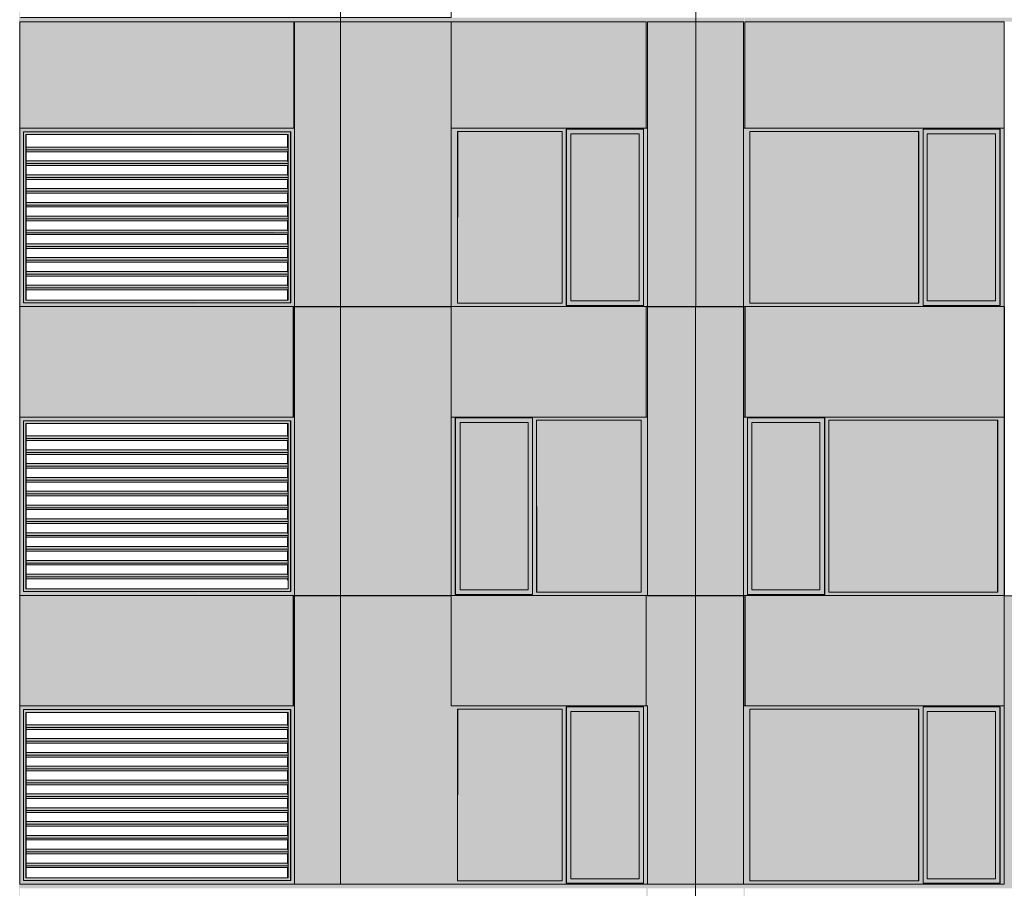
# Model space of a CAD drawing. Header units: millimetres. Extents: x 1036 to 193412, y -5275 to 5839817.
# Tile 38 of 104: x 81949 to 92629, y 32318 to 41746. Entities that reach past the tile are written whole.
import ezdxf

# ---------------------------------------------------------------- set-up
doc = ezdxf.new("R2010")
doc.units = ezdxf.units.MM
doc.layers.add('большой_dwg', color=7, linetype='Continuous', lineweight=9, true_color=0x767676)
doc.layers.add('Фасады_Рабочий Лист _2__3_АР-Стены_внешние__АР_Ном__пера__214', color=7, linetype='Continuous', lineweight=9, true_color=0xcccccc)
for name, color, linetype, lineweight in [('Фасады_Рабочий Лист _2__3_0', 7, 'Continuous', 9), ('Фасады_Рабочий Лист _2__3_0_Ном__пера__120', 7, 'Continuous', 9), ('Фасады_Рабочий Лист _2__3_АР-Стены_внешние__АР_Ном__пера__1', 7, 'Continuous', 9)]:
    doc.layers.add(name, color=color, linetype=linetype, lineweight=lineweight)

# ---------------------------------------------------------------- blocks, each defined once
blk = doc.blocks.new('большой_dwg-21587658-Схема расположения расчетных фрагментов фасада корпуса 1')
at = {"layer": 'Фасады_Рабочий Лист _2__3_0', "true_color": 0xf9f9f9}
for points in [[(81940, 6691), (81949, 6691), (81949, 61358), (81940, 61358), (81940, 7816)], [(88746, 41723), (88746, 41768), (81949, 41768), (81949, 41723), (86608, 41723)], [(88759, 40568), (88759, 41723), (89279, 41723), (89279, 41768), (88746, 41768), (88746, 40568)], [(89802, 40568), (89813, 40568), (89810, 41768), (89279, 41768), (89279, 41723), (89802, 41723)], [(92629, 41723), (92629, 41768), (89813, 41768), (89813, 41723)], [(93129, 41723), (93129, 41768), (92629, 41768), (92629, 41723), (92961, 41723)], [(84923, 40568), (84929, 41723), (84923, 41723)], [(87833, 38668), (87833, 40533), (86702, 40533), (86702, 38668)], [(88667, 38693), (88667, 40508), (87929, 40508), (87929, 38693)], [(91700, 38668), (91700, 40533), (89869, 40533), (89869, 38668)], [(92532, 38693), (92532, 40508), (91794, 40508), (91794, 38693)], [(85429, 38628), (85429, 38633), (85019, 38632)], [(88689, 35533), (88689, 37398), (87559, 37398), (87559, 35533)], [(92556, 35533), (92556, 37398), (90726, 37398), (90726, 35533)], [(87464, 35558), (87464, 37373), (86726, 37373), (86726, 35558)], [(90629, 35558), (90629, 37373), (89891, 37373), (89891, 35558)], [(89813, 34298), (89813, 35498), (89801, 35493), (89801, 34298)], [(87833, 32398), (87833, 34263), (86702, 34263), (86702, 32398)], [(88667, 32423), (88667, 34238), (87929, 34238), (87929, 32423)], [(91700, 32398), (91700, 34263), (89869, 34263), (89869, 32398)], [(92532, 32423), (92532, 34238), (91794, 34238), (91794, 32423)], [(84923, 32318), (84923, 32363), (81949, 32363), (81949, 32318), (83431, 32318)], [(84923, 32318), (85429, 32318), (85429, 32363), (84923, 32363)], [(86629, 32318), (86631, 32318), (86631, 32363), (85430, 32363), (85430, 32318), (86608, 32318)], [(88760, 31163), (88760, 32318), (89279, 32318), (89276, 32363), (86631, 32363), (86631, 32318), (88746, 32318), (88746, 31171), (86637, 31171), (86637, 31163), (88746, 31163)], [(89829, 31163), (89813, 31171), (89813, 32363), (89279, 32363), (89279, 32318), (89801, 32318), (89801, 31163), (89813, 31163)], [(89813, 32318), (93129, 32318), (93129, 32363), (89813, 32363)]]:
    blk.add_hatch(color=7, dxfattribs=at).paths.add_polyline_path(points)
at = {"layer": 'Фасады_Рабочий Лист _2__3_0', "true_color": 0xededed}
for points in [[(82699, 40528), (82699, 40568), (81949, 40568), (81989, 40528)], [(81949, 38633), (81989, 38675), (81989, 40528), (81949, 40568), (81949, 38673)], [(81989, 38675), (82017, 38703), (82017, 40498), (81989, 40527), (81989, 38703)], [(82017, 40498), (82698, 40498), (82698, 40528), (81990, 40527)], [(82698, 40498), (83888, 40498), (83888, 40528), (82698, 40528)], [(83889, 40528), (83889, 40568), (82699, 40568), (82699, 40528), (83431, 40528)], [(84859, 40498), (84888, 40528), (83888, 40528), (83889, 40498)], [(83889, 40528), (84890, 40528), (84929, 40568), (83889, 40568)], [(84888, 38673), (84888, 40528), (84859, 40498), (84861, 38703)], [(84929, 38633), (84929, 40568), (84890, 40528), (84890, 38673)], [(92585, 40533), (92629, 40533), (92629, 40568), (89802, 40568), (89802, 40533), (91748, 40533), (91748, 40558), (92585, 40558)], [(89869, 38668), (89869, 40533), (89802, 40533), (89802, 38668)], [(91703, 38668), (91748, 38668), (91748, 40533), (91703, 40533), (91703, 38693)], [(92581, 40508), (92581, 40558), (91748, 40558), (91748, 40508), (92532, 40508)], [(91794, 38693), (91794, 40508), (91748, 40508), (91748, 38693)], [(92581, 38693), (92581, 40508), (92532, 40508), (92532, 38693)], [(92629, 38668), (92629, 40533), (92585, 40533), (92585, 38668)], [(82020, 40334), (84861, 40334), (84857, 40363), (82020, 40363)], [(82020, 40313), (84859, 40317), (84859, 40334), (82020, 40334)], [(82020, 40184), (84861, 40184), (84857, 40213), (82020, 40213)], [(82020, 40163), (84859, 40167), (84859, 40184), (82020, 40184)], [(82020, 40034), (84861, 40034), (84857, 40063), (82020, 40063)], [(82020, 40013), (84859, 40017), (84859, 40034), (82020, 40034)], [(82020, 39884), (84861, 39884), (84857, 39913), (82020, 39913)], [(82020, 39863), (84859, 39867), (84859, 39884), (82020, 39884)], [(82020, 39734), (84861, 39734), (84857, 39763), (82020, 39763)], [(82020, 39713), (84859, 39717), (84859, 39734), (82020, 39734)], [(82020, 39584), (84861, 39584), (84857, 39613), (82020, 39613)], [(82020, 39563), (84859, 39567), (84859, 39584), (82020, 39584)], [(82020, 39434), (84860, 39440), (84857, 39463), (82020, 39463)], [(82020, 39413), (84859, 39417), (84859, 39434), (82020, 39434)], [(82020, 39284), (84860, 39288), (84857, 39313), (82020, 39313)], [(82020, 39263), (84859, 39267), (84859, 39284), (82020, 39284)], [(82020, 39134), (84861, 39136), (84857, 39163), (82020, 39163)], [(82020, 39113), (84859, 39117), (84859, 39134), (82020, 39134)], [(82020, 38984), (84861, 38985), (84857, 39013), (82020, 39013)], [(82020, 38963), (84859, 38967), (84859, 38984), (82020, 38984)], [(82020, 38834), (84861, 38834), (84857, 38863), (82020, 38863)], [(82020, 38813), (84859, 38817), (84859, 38834), (82020, 38834)], [(82699, 38633), (82699, 38673), (81989, 38673), (81949, 38633)], [(82698, 38673), (82698, 38703), (82017, 38703), (81989, 38675)], [(82699, 38673), (83888, 38673), (83888, 38703), (82698, 38703), (82698, 38673)], [(83889, 38633), (83888, 38673), (82699, 38673), (82699, 38633), (83888, 38633)], [(84858, 38673), (84888, 38673), (84854, 38703), (83888, 38703), (83889, 38673), (84854, 38673)], [(84888, 38633), (84929, 38633), (84888, 38673), (83889, 38673), (83889, 38633), (84861, 38633)], [(92629, 38633), (92629, 38668), (92585, 38668), (92581, 38643), (91748, 38643), (91748, 38668), (89802, 38668), (89802, 38633), (92629, 38633)], [(91748, 38643), (92581, 38643), (92581, 38693), (91748, 38693)], [(82699, 37393), (82699, 37433), (81949, 37433), (81989, 37393)], [(81949, 35498), (81989, 35540), (81989, 37393), (81949, 37433), (81949, 35538)], [(81989, 35540), (82017, 35568), (82017, 37363), (81989, 37392), (81989, 35568)], [(82017, 37363), (82698, 37363), (82698, 37393), (81990, 37392)], [(82698, 37363), (83888, 37363), (83888, 37393), (82698, 37393)], [(83889, 37393), (83889, 37433), (82699, 37433), (82699, 37393), (83431, 37393)], [(84859, 37363), (84888, 37393), (83888, 37393), (83889, 37363)], [(83889, 37393), (84890, 37393), (84929, 37433), (83889, 37433)], [(84888, 35538), (84888, 37393), (84859, 37363), (84861, 35568)], [(84929, 35498), (84929, 37433), (84890, 37393), (84890, 35538)], [(89801, 37398), (89844, 37398), (89844, 37423), (90681, 37423), (90681, 37398), (92629, 37398), (92629, 37433), (89801, 37433)], [(89801, 35533), (89844, 35533), (89844, 37398), (89801, 37398), (89801, 35558)], [(90629, 37373), (90678, 37373), (90678, 37423), (89844, 37423), (89844, 37373), (89891, 37373)], [(90681, 35533), (90726, 35533), (90726, 37398), (90681, 37398), (90681, 36699)], [(92629, 35533), (92629, 37398), (92560, 37398), (92560, 35533)], [(89844, 35558), (89890, 35558), (89890, 37373), (89844, 37373), (89844, 36350)], [(90629, 35558), (90678, 35558), (90678, 37373), (90629, 37373), (90629, 36699)], [(82698, 35538), (82698, 35568), (82017, 35568), (81989, 35540)], [(82699, 35538), (83888, 35538), (83888, 35568), (82698, 35568), (82698, 35538)], [(84854, 35538), (84888, 35538), (84854, 35568), (83888, 35568), (83889, 35538)], [(82699, 35498), (82699, 35538), (81989, 35538), (81949, 35498)], [(83889, 35498), (83888, 35538), (82699, 35538), (82699, 35498), (83888, 35498)], [(84888, 35498), (84929, 35498), (84888, 35538), (83889, 35538), (83889, 35498), (84861, 35498)], [(89844, 35498), (92629, 35498), (92629, 35533), (90681, 35533), (90678, 35508), (89844, 35508), (89844, 35533), (89801, 35533), (89801, 35498), (89820, 35498)], [(89844, 35508), (90678, 35508), (90678, 35558), (89844, 35558)], [(82699, 34258), (82699, 34298), (81949, 34298), (81989, 34258)], [(81949, 32363), (81989, 32405), (81989, 34258), (81949, 34298), (81949, 32403)], [(83889, 34258), (83889, 34298), (82699, 34298), (82699, 34258), (83431, 34258)], [(83889, 34258), (84890, 34258), (84929, 34298), (83889, 34298)], [(84929, 32363), (84929, 34298), (84890, 34258), (84890, 32403), (84923, 32370)], [(91700, 34263), (91748, 34263), (91748, 34288), (92585, 34288), (92585, 34263), (92629, 34263), (92629, 34298), (89801, 34298), (89801, 34263), (89869, 34263)], [(92581, 34238), (92581, 34288), (91748, 34288), (91748, 34238), (92532, 34238)], [(81989, 32405), (82017, 32433), (82017, 34228), (81989, 34257), (81989, 32433)], [(82017, 34228), (82698, 34228), (82698, 34258), (81990, 34257)], [(82698, 34228), (83888, 34228), (83888, 34258), (82698, 34258)], [(84859, 34228), (84888, 34258), (83888, 34258), (83889, 34228)], [(84888, 32403), (84888, 34258), (84859, 34228), (84861, 32433)], [(89869, 32398), (89869, 34263), (89801, 34263), (89801, 32398)], [(91748, 32398), (91748, 34263), (91703, 34263), (91703, 32398)], [(91794, 32423), (91794, 34238), (91748, 34238), (91748, 32423)], [(92581, 32423), (92581, 34238), (92532, 34238), (92532, 32423)], [(92585, 32398), (92629, 32398), (92629, 34263), (92585, 34263), (92585, 33088)], [(81949, 32363), (82699, 32363), (82699, 32403), (81989, 32403)], [(82698, 32403), (82698, 32433), (82017, 32433), (81989, 32405)], [(83888, 32403), (83888, 32433), (82698, 32433), (82699, 32403), (83431, 32403)], [(83431, 32363), (83889, 32363), (83889, 32403), (82699, 32403), (82699, 32363)], [(84859, 32403), (84888, 32403), (84854, 32433), (83888, 32433), (83889, 32403), (84858, 32403)], [(83950, 32363), (84929, 32363), (84888, 32403), (83889, 32403), (83889, 32363)], [(89801, 32363), (92629, 32363), (92629, 32398), (92585, 32398), (92581, 32373), (91748, 32373), (91748, 32398), (89801, 32398)], [(92532, 32373), (92581, 32373), (92581, 32423), (91748, 32423), (91748, 32373), (91794, 32373)]]:
    blk.add_hatch(color=7, dxfattribs=at).paths.add_polyline_path(points)
h = blk.add_hatch(color=7, dxfattribs=at)
h.paths.add_polyline_path([(84861, 38984), (84858, 38963), (84859, 38844), (84861, 38834), (84861, 38963)])
h.paths.add_polyline_path([(84861, 39134), (84858, 39113), (84859, 38994), (84861, 38984), (84861, 39113)])
h.paths.add_polyline_path([(84861, 39284), (84858, 39263), (84859, 39144), (84861, 39134), (84861, 39263)])
h.paths.add_polyline_path([(84861, 39434), (84858, 39406), (84859, 39294), (84861, 39284), (84861, 39413)])
h.paths.add_polyline_path([(84861, 38703), (84858, 39713), (84859, 39594), (84860, 39577), (84858, 39563), (84859, 39444), (84861, 39434), (84861, 39406)])
h.paths.add_polyline_path([(84854, 38703), (84861, 38703), (84858, 38813)])
h.paths.add_polyline_path([(84861, 39884), (84858, 40013), (84859, 39894), (84859, 39890)])
h.paths.add_polyline_path([(84861, 39734), (84858, 39863), (84859, 39744), (84860, 39739)])
h.paths.add_polyline_path([(84861, 40184), (84858, 40309), (84859, 40194), (84859, 40192)])
h.paths.add_polyline_path([(84861, 40034), (84858, 40163), (84859, 40044), (84859, 40041)])
h.paths.add_polyline_path([(84861, 40334), (84859, 40498), (84854, 40498), (84859, 40343)])
at = {"layer": 'Фасады_Рабочий Лист _2__3_0', "true_color": 0xe6e6e4}
for points in [[(86698, 40533), (87877, 40533), (87880, 40558), (88714, 40558), (88714, 40533), (88759, 40533), (88759, 40568), (86633, 40568), (86633, 40533)], [(86698, 38668), (86698, 40533), (86633, 40533), (86633, 38668)], [(87833, 38668), (87877, 38668), (87877, 40533), (87833, 40533), (87833, 40309)], [(87929, 40508), (88714, 40508), (88714, 40558), (87880, 40558), (87880, 40508)], [(87929, 38693), (87929, 40508), (87880, 40508), (87880, 38693)], [(88714, 38693), (88714, 40508), (88668, 40508), (88668, 38693)], [(88714, 38668), (88759, 38668), (88759, 40533), (88714, 40533), (88714, 38693)], [(87068, 38633), (88761, 38633), (88759, 38668), (88714, 38668), (88714, 38643), (87877, 38643), (87877, 38668), (86633, 38668), (86633, 38633)], [(87929, 38643), (88714, 38643), (88714, 38693), (87880, 38693), (87880, 38643)], [(87511, 37398), (88759, 37398), (88759, 37433), (86631, 37433), (86631, 37398), (86673, 37398), (86677, 37423), (87511, 37423)], [(86631, 35533), (86673, 35533), (86673, 37398), (86631, 37398), (86631, 36699)], [(86726, 37373), (87511, 37373), (87511, 37423), (86677, 37423), (86677, 37373)], [(87511, 35533), (87555, 35533), (87555, 37398), (87511, 37398), (87511, 35558)], [(88759, 35533), (88759, 37398), (88689, 37398), (88689, 35533)], [(86726, 35558), (86726, 37373), (86677, 37373), (86677, 35558)], [(87511, 35558), (87511, 37373), (87464, 37373), (87464, 35558)], [(82020, 37199), (84861, 37199), (84857, 37228), (82020, 37228)], [(82020, 37178), (84859, 37182), (84859, 37199), (82020, 37199)], [(82020, 37049), (84861, 37049), (84857, 37078), (82020, 37078)], [(82020, 37028), (84859, 37032), (84859, 37049), (82020, 37049)], [(82020, 36899), (84861, 36899), (84857, 36928), (82020, 36928)], [(82020, 36878), (84859, 36882), (84859, 36899), (82020, 36899)], [(82020, 36749), (84861, 36749), (84857, 36778), (82020, 36778)], [(82020, 36728), (84859, 36732), (84859, 36749), (82020, 36749)], [(82020, 36599), (84861, 36599), (84857, 36628), (82020, 36628)], [(82020, 36578), (84859, 36582), (84859, 36599), (82020, 36599)], [(82020, 36449), (84861, 36449), (84857, 36478), (82020, 36478)], [(82020, 36428), (84859, 36432), (84859, 36449), (82020, 36449)], [(82020, 36299), (84860, 36305), (84857, 36328), (82020, 36328)], [(82020, 36278), (84859, 36282), (84859, 36299), (82020, 36299)], [(82020, 36149), (84860, 36153), (84857, 36178), (82020, 36178)], [(82020, 36128), (84859, 36132), (84859, 36149), (82020, 36149)], [(82020, 35999), (84861, 36001), (84857, 36028), (82020, 36028)], [(82020, 35978), (84859, 35982), (84859, 35999), (82020, 35999)], [(82020, 35849), (84861, 35850), (84857, 35878), (82020, 35878)], [(82020, 35828), (84859, 35832), (84859, 35849), (82020, 35849)], [(82020, 35699), (84861, 35699), (84857, 35728), (82020, 35728)], [(82020, 35678), (84859, 35682), (84859, 35699), (82020, 35699)], [(86631, 35498), (88760, 35498), (88759, 35533), (87511, 35533), (87511, 35508), (86673, 35508), (86673, 35533), (86631, 35533)], [(87464, 35508), (87511, 35508), (87511, 35558), (86677, 35558), (86677, 35508), (86726, 35508)], [(86631, 34263), (87877, 34263), (87880, 34288), (88714, 34288), (88714, 34263), (88759, 34263), (88759, 34298), (86631, 34298)], [(87929, 34238), (88714, 34238), (88714, 34288), (87880, 34288), (87880, 34238)], [(86698, 32398), (86698, 34263), (86631, 34263), (86631, 32398)], [(87833, 32398), (87877, 32398), (87877, 34263), (87833, 34263), (87833, 33088)], [(87929, 32423), (87929, 34238), (87880, 34238), (87880, 32423)], [(88714, 32423), (88714, 34238), (88668, 34238), (88668, 32423)], [(88714, 32398), (88759, 32398), (88759, 34263), (88714, 34263), (88714, 32423)], [(82020, 34064), (84861, 34064), (84857, 34093), (82020, 34093)], [(82020, 34043), (84859, 34047), (84859, 34064), (82020, 34064)], [(82020, 33914), (84861, 33914), (84857, 33943), (82020, 33943)], [(82020, 33893), (84859, 33897), (84859, 33914), (82020, 33914)], [(82020, 33764), (84861, 33764), (84857, 33793), (82020, 33793)], [(82020, 33743), (84859, 33747), (84859, 33764), (82020, 33764)], [(82020, 33614), (84861, 33614), (84857, 33643), (82020, 33643)], [(82020, 33593), (84859, 33597), (84859, 33614), (82020, 33614)], [(82020, 33464), (84861, 33464), (84857, 33493), (82020, 33493)], [(82020, 33443), (84859, 33447), (84859, 33464), (82020, 33464)], [(82020, 33314), (84861, 33314), (84857, 33343), (82020, 33343)], [(82020, 33293), (84859, 33297), (84859, 33314), (82020, 33314)], [(82020, 33164), (84860, 33170), (84857, 33193), (82020, 33193)], [(82020, 33143), (84859, 33147), (84859, 33164), (82020, 33164)], [(82020, 33014), (84860, 33018), (84857, 33043), (82020, 33043)], [(82020, 32993), (84859, 32997), (84859, 33014), (82020, 33014)], [(82020, 32864), (84861, 32866), (84857, 32893), (82020, 32893)], [(82020, 32843), (84859, 32847), (84859, 32864), (82020, 32864)], [(82020, 32714), (84861, 32715), (84857, 32743), (82020, 32743)], [(82020, 32693), (84859, 32697), (84859, 32714), (82020, 32714)], [(82020, 32564), (84861, 32564), (84857, 32593), (82020, 32593)], [(82020, 32543), (84859, 32547), (84859, 32564), (82020, 32564)], [(87880, 32363), (88759, 32363), (88759, 32398), (88714, 32398), (88714, 32373), (87877, 32373), (87877, 32398), (86631, 32398), (86631, 32363)], [(87929, 32373), (88714, 32373), (88714, 32423), (87880, 32423), (87880, 32373)]]:
    blk.add_hatch(color=254, dxfattribs=at).paths.add_polyline_path(points)
at = {"layer": 'Фасады_Рабочий Лист _2__3_0', "true_color": 0xf8f8f8}
for points in [[(85429, 37433), (85430, 38628), (85432, 38633), (85429, 38504)], [(88746, 37433), (88760, 37433), (88759, 38629), (88746, 38633), (88746, 38504)], [(85429, 34298), (85430, 35493), (85430, 35498), (85430, 34894)], [(88760, 34298), (88760, 35493), (88746, 35498), (88746, 34298)]]:
    blk.add_hatch(color=7, dxfattribs=at).paths.add_polyline_path(points)
at = {"layer": 'Фасады_Рабочий Лист _2__3_0', "true_color": 0xf9f9f9}
h = blk.add_hatch(color=7, dxfattribs=at)
h.paths.add_polyline_path([(89813, 37433), (89813, 38633), (89801, 38628), (89801, 37433)])
h.paths.add_polyline_path([(89801, 38628), (89802, 38633), (89785, 38628)])
at = {"layer": 'Фасады_Рабочий Лист _2__3_0', "true_color": 0xe6e6e4}
h = blk.add_hatch(color=254, dxfattribs=at)
h.paths.add_polyline_path([(84861, 35849), (84858, 35828), (84859, 35709), (84861, 35699), (84861, 35828)])
h.paths.add_polyline_path([(84861, 35999), (84858, 35978), (84859, 35859), (84861, 35849), (84861, 35978)])
h.paths.add_polyline_path([(84861, 36149), (84858, 36128), (84859, 36009), (84861, 35999), (84861, 36128)])
h.paths.add_polyline_path([(84861, 36299), (84858, 36278), (84859, 36159), (84861, 36149), (84861, 36278)])
h.paths.add_polyline_path([(84861, 35568), (84858, 36578), (84859, 36459), (84860, 36442), (84858, 36428), (84859, 36309), (84861, 36299), (84861, 35678)])
h.paths.add_polyline_path([(84861, 35568), (84861, 35568), (84858, 35678), (84859, 35568)])
h.paths.add_polyline_path([(84861, 36749), (84858, 36878), (84859, 36759), (84859, 36755)])
h.paths.add_polyline_path([(84861, 36599), (84857, 36699), (84859, 36609), (84860, 36604)])
h.paths.add_polyline_path([(84861, 37049), (84858, 37178), (84859, 37059), (84859, 37057)])
h.paths.add_polyline_path([(84861, 36899), (84858, 37028), (84859, 36909), (84859, 36906)])
h.paths.add_polyline_path([(84861, 37199), (84859, 37363), (84854, 37363), (84859, 37208)])
at = {"layer": 'Фасады_Рабочий Лист _2__3_0', "true_color": 0xf3f3f3}
blk.add_hatch(color=7, dxfattribs=at).paths.add_polyline_path([(84916, 34298), (84923, 35453), (84916, 35453), (84916, 34894)])
at = {"layer": 'Фасады_Рабочий Лист _2__3_0', "true_color": 0xe6e6e4}
h = blk.add_hatch(color=254, dxfattribs=at)
h.paths.add_polyline_path([(84861, 32714), (84858, 32693), (84859, 32574), (84861, 32564), (84861, 32693)])
h.paths.add_polyline_path([(84861, 32864), (84858, 32843), (84859, 32724), (84861, 32714), (84861, 32843)])
h.paths.add_polyline_path([(84861, 33014), (84858, 32993), (84859, 32874), (84861, 32864), (84861, 32993)])
h.paths.add_polyline_path([(84861, 33164), (84856, 33088), (84859, 33024), (84861, 33014), (84861, 33143)])
h.paths.add_polyline_path([(84861, 32433), (84858, 33443), (84859, 33324), (84860, 33307), (84858, 33293), (84859, 33174), (84861, 33164), (84861, 33088)])
h.paths.add_polyline_path([(84861, 32433), (84861, 32433), (84858, 32543), (84859, 32433)])
h.paths.add_polyline_path([(84861, 33614), (84858, 33743), (84859, 33624), (84859, 33620)])
h.paths.add_polyline_path([(84861, 33464), (84858, 33593), (84859, 33474), (84860, 33469)])
h.paths.add_polyline_path([(84861, 33914), (84858, 34043), (84859, 33924), (84859, 33922)])
h.paths.add_polyline_path([(84861, 33764), (84858, 33893), (84859, 33774), (84859, 33771)])
h.paths.add_polyline_path([(84861, 34064), (84859, 34228), (84854, 34228), (84859, 34073)])
at = {"layer": 'Фасады_Рабочий Лист _2__3_АР-Стены_внешние__АР_Ном__пера__214', "true_color": 0xf9f9f9}
for points in [[(83431, 40568), (84923, 40568), (84923, 41723), (81949, 41723), (81949, 40568), (82699, 40568)], [(84929, 38633), (85429, 38633), (85429, 41723), (84929, 41723), (84929, 38673)], [(86608, 38633), (86629, 38633), (86629, 41723), (85429, 41723), (85429, 38633)], [(88746, 40568), (88746, 41723), (86629, 41723), (86629, 40568)], [(88759, 38633), (89282, 38633), (89279, 41723), (88759, 41723), (88759, 40309)], [(89465, 38633), (89465, 41723), (89282, 41723), (89282, 38633)], [(89785, 38633), (89802, 38633), (89800, 41723), (89465, 41723), (89465, 38633)], [(92629, 40568), (92629, 41723), (89813, 41723), (89813, 40568)], [(83431, 37433), (84916, 37433), (84916, 38633), (81949, 38633), (81949, 37433), (82699, 37433)], [(85429, 35498), (85429, 38628), (84929, 38628), (84929, 35498)], [(86608, 35498), (86629, 35498), (86629, 38628), (85430, 38628), (85430, 35498)], [(88746, 37433), (88746, 38633), (86629, 38633), (86629, 37433)], [(88760, 35498), (89280, 35498), (89279, 38628), (88760, 38628), (88760, 36699)], [(89464, 35498), (89464, 38628), (89280, 38628), (89280, 35498)], [(89801, 35498), (89801, 38628), (89464, 38628), (89464, 35498), (89785, 35498)], [(92629, 37433), (92629, 38633), (89820, 38633), (89820, 37433)], [(83431, 34298), (84916, 34298), (84916, 35498), (81949, 35498), (81949, 34298), (82699, 34298)], [(84929, 32363), (85429, 32363), (85429, 35493), (84929, 35493), (84929, 32403)], [(86608, 32363), (86631, 32363), (86629, 35493), (85429, 35493), (85429, 32363)], [(88746, 34298), (88746, 35498), (86629, 35498), (86629, 34298)], [(88759, 32363), (89280, 32363), (89279, 35493), (88759, 35493), (88759, 33088)], [(89464, 32363), (89464, 35493), (89280, 35493), (89280, 32363)], [(89801, 32363), (89801, 35493), (89464, 35493), (89464, 32363), (89785, 32363)], [(92629, 34298), (92629, 35498), (89820, 35498), (89820, 34298)], [(93130, 32363), (93130, 35493), (92629, 35493), (92629, 32363), (92961, 32363)]]:
    blk.add_hatch(color=7, dxfattribs=at).paths.add_polyline_path(points)
at = {"layer": 'Фасады_Рабочий Лист _2__3_0_Ном__пера__120', "color": 253, "true_color": 0xaaaaaa}
for p, q in [((81949, 40568), (81949, 38633)), ((81959, 40568), (84916, 40568)), ((84854, 40498), (84854, 40363)), ((84888, 38673), (84888, 40528)), ((85429, 40568), (85432, 40568)), ((86631, 40568), (86631, 38633)), ((91700, 40533), (91700, 38668)), ((84854, 40313), (84854, 40213)), ((84854, 40163), (84854, 40063)), ((84854, 40013), (84854, 39913)), ((84854, 39863), (84854, 39763)), ((84854, 39713), (84854, 39613)), ((84854, 39563), (84854, 39463)), ((84854, 39413), (84854, 39313)), ((84854, 39263), (84854, 39163)), ((84854, 39113), (84854, 39013)), ((84854, 38963), (84854, 38863)), ((84854, 38813), (84854, 38703)), ((85429, 38753), (85429, 35453)), ((85432, 38633), (86629, 38633)), ((88746, 38633), (88746, 37433)), ((89279, 38628), (89279, 38633)), ((84888, 35538), (84888, 37393)), ((85429, 37433), (85430, 37433)), ((86630, 37433), (86630, 35498)), ((88760, 37433), (88759, 37433)), ((92556, 35533), (92556, 37398)), ((84854, 37363), (84854, 37228)), ((84854, 37178), (84854, 37078)), ((84854, 37028), (84854, 36928)), ((84854, 36878), (84854, 36778)), ((84854, 36728), (84854, 36628)), ((84854, 36578), (84854, 36478)), ((84854, 36428), (84854, 36328)), ((84854, 36278), (84854, 36178)), ((84854, 36128), (84854, 36028)), ((84854, 35978), (84854, 35878)), ((84854, 35828), (84854, 35728)), ((84854, 35678), (84854, 35663)), ((85430, 35493), (86629, 35493)), ((89279, 35493), (89279, 35498)), ((85429, 34298), (85430, 34298)), ((88760, 34298), (88759, 34298)), ((84854, 34228), (84854, 34093)), ((84861, 34183), (84861, 32528)), ((84888, 32403), (84888, 34258)), ((91700, 34263), (91700, 32398)), ((84854, 34043), (84854, 33943)), ((84854, 33893), (84854, 33793)), ((84854, 33743), (84854, 33643)), ((84854, 33593), (84854, 33493)), ((84854, 33443), (84854, 33343)), ((84854, 33293), (84854, 33193)), ((84854, 33143), (84854, 33043)), ((84854, 32993), (84854, 32893)), ((84854, 32843), (84854, 32743)), ((84854, 32693), (84854, 32593)), ((84854, 32543), (84854, 32433)), ((84923, 32363), (84923, 32363)), ((85430, 32363), (86629, 32363)), ((89820, 32363), (92629, 32363))]:
    blk.add_line(p, q, dxfattribs=at)
at = {"layer": 'Фасады_Рабочий Лист _2__3_0_Ном__пера__120', "color": 253, "true_color": 0xaaaaaa, "flags": 128}
for points in [[(84923, 38633), (84923, 38633), (85429, 38633), (85429, 41768), (86629, 41768), (86629, 44893), (85429, 44893), (85429, 41768), (84923, 41768), (84929, 41768), (84916, 41768), (83889, 41768), (82699, 41768), (81959, 41768)], [(89282, 38633), (89282, 41768), (89282, 44893), (88759, 44893), (88759, 43703)], [(84923, 40568), (84923, 41723), (81949, 41723), (81949, 40568), (82699, 40568)], [(88759, 38668), (88759, 40533), (88759, 40568), (88746, 40568), (88739, 40568), (86629, 40568), (86629, 41723), (85429, 41723), (84929, 41723), (84929, 40568), (84929, 38633)], [(86629, 41723), (88746, 41723), (88746, 40568)], [(89802, 38633), (89802, 41723), (88759, 41723), (88759, 38633), (88746, 38633), (86633, 38633)], [(92629, 41723), (89813, 41723), (89813, 40568), (92629, 40568), (92629, 41723)], [(82699, 38673), (83889, 38673), (84890, 38673), (84890, 40528), (83889, 40528), (82699, 40528), (81989, 40528), (81989, 38673), (82699, 38673)], [(82020, 38703), (82017, 38703), (82017, 40498), (82020, 40498)], [(84861, 40498), (84861, 38703), (82020, 38703), (82020, 40498), (84861, 40498), (84861, 38703)], [(82699, 40568), (83889, 40568), (84929, 40568)], [(86698, 38668), (87833, 38668), (87833, 40533), (86698, 40533), (86698, 38668), (86702, 40533)], [(88714, 38643), (88714, 38668), (88714, 40533), (88714, 40558), (87877, 40558), (87877, 40533), (87877, 38668), (87877, 38643), (88714, 38643)], [(87880, 38643), (87880, 38693), (87880, 40508), (87880, 40558)], [(88668, 38693), (88667, 38693), (87929, 38693), (87929, 40508), (88667, 40508), (88667, 38693), (88667, 40508)], [(92629, 40568), (92629, 40533), (92629, 38668), (92629, 38633), (89820, 38633), (89802, 38633), (89465, 38633), (89282, 38633), (88761, 38633)], [(89802, 40568), (89813, 40568), (89820, 40568)], [(91703, 38668), (91703, 40533), (89869, 40533), (89869, 38668), (91703, 38668)], [(92585, 38643), (92585, 38668), (92585, 40533), (92585, 40558), (91748, 40558), (91748, 40533), (91748, 38668), (91748, 38643), (92585, 38643)], [(92532, 38693), (91794, 38693), (91794, 40508), (92532, 40508), (92532, 38693)], [(91794, 40508), (91794, 40508), (91794, 38693), (91794, 38693)], [(92581, 40558), (92581, 40508), (92581, 38693), (92581, 38643)], [(82020, 40334), (84861, 40334), (84857, 40363), (82020, 40363)], [(82020, 40313), (84858, 40313), (84861, 40334)], [(82020, 40184), (84861, 40184), (84857, 40213), (82020, 40213)], [(82020, 40163), (84858, 40163), (84861, 40184)], [(82020, 40034), (84861, 40034), (84857, 40063), (82020, 40063)], [(82020, 40013), (84858, 40013), (84861, 40034)], [(82020, 39884), (84861, 39884), (84857, 39913), (82020, 39913)], [(82020, 39863), (84858, 39863), (84861, 39884)], [(82020, 39734), (84861, 39734), (84857, 39763), (82020, 39763)], [(82020, 39713), (84858, 39713), (84861, 39734)], [(82020, 39584), (84861, 39584), (84857, 39613), (82020, 39613)], [(82020, 39563), (84858, 39563), (84861, 39584)], [(82020, 39413), (84858, 39413), (84861, 39434), (84857, 39463), (82020, 39463)], [(82020, 39284), (84861, 39284), (84857, 39313), (82020, 39313)], [(82020, 39263), (84858, 39263), (84861, 39284)], [(82020, 39134), (84861, 39134), (84857, 39163), (82020, 39163)], [(82020, 39113), (84858, 39113), (84861, 39134)], [(82020, 38984), (84861, 38984), (84857, 39013), (82020, 39013)], [(82020, 38963), (84858, 38963), (84861, 38984)], [(82020, 38834), (84861, 38834), (84857, 38863), (82020, 38863)], [(82020, 38813), (84858, 38813), (84861, 38834)], [(81959, 37433), (84916, 37433), (84916, 38633), (81959, 38633), (81949, 38633)], [(81949, 38633), (81949, 37433), (82699, 37433), (83889, 37433), (84929, 37433)], [(84929, 38633), (84916, 38633), (83889, 38633), (82699, 38633), (81959, 38633)], [(84923, 37433), (84923, 38633), (84929, 38633)], [(84923, 35498), (84923, 35498), (85429, 35498), (85429, 38628), (84929, 38628), (84929, 37433), (84929, 35498)], [(84923, 37433), (84923, 38628), (84929, 38628)], [(86629, 38628), (85430, 38628), (85430, 35498), (86629, 35498)], [(88739, 38633), (88746, 38633), (86629, 38633), (86629, 37433), (88739, 37433), (88746, 37433), (88759, 37433), (88759, 37398), (88759, 35533)], [(89280, 38628), (88760, 38628), (88760, 35498)], [(89801, 35498), (89801, 38628), (89464, 38628), (89280, 38628), (89280, 35498)], [(89801, 37433), (89813, 37433), (89820, 37433), (89820, 38633), (92629, 38633), (92629, 37433), (89813, 37433), (89813, 38633), (89820, 38633)], [(92630, 35498), (92630, 38628), (92629, 38628)], [(81959, 34298), (83889, 34298), (84916, 34298), (83889, 34298), (82699, 34298), (81949, 34298), (81949, 35493), (81949, 35498), (81949, 37433)], [(82699, 35538), (83889, 35538), (84890, 35538), (84890, 37393), (83889, 37393), (82699, 37393), (81989, 37393), (81989, 35538), (82699, 35538)], [(86631, 35498), (88739, 35498), (88759, 35498), (88760, 35498), (89280, 35498), (89464, 35498), (89801, 35498), (89813, 35498), (92629, 35498), (92629, 35533), (92629, 37398), (92629, 37433)], [(86673, 35508), (86673, 35533), (86673, 37398), (86673, 37423), (87511, 37423), (87511, 37398), (87511, 35533), (87511, 35508), (86673, 35508)], [(86677, 37423), (86677, 37373), (86677, 35558), (86677, 35508)], [(87555, 37398), (88689, 37398), (88689, 35533), (87555, 35533), (87555, 37398), (87559, 35533)], [(89844, 35508), (89844, 35533), (89844, 37398), (89844, 37423), (90681, 37423), (90681, 37398), (90681, 35533), (90681, 35508), (89844, 35508)], [(90678, 35508), (90678, 35558), (90678, 37373), (90678, 37423)], [(92560, 35533), (90726, 35533), (90726, 37398), (92560, 37398), (92560, 35533)], [(82020, 35568), (82017, 35568), (82017, 37363), (82020, 37363)], [(84861, 37363), (84861, 35568), (82020, 35568), (82020, 37363), (84861, 37363), (84861, 35663)], [(86726, 35558), (87464, 35558), (87464, 37373), (86726, 37373), (86726, 35558)], [(87464, 37373), (87464, 37373), (87464, 35558), (87464, 35558)], [(89890, 35558), (89891, 35558), (90629, 35558), (90629, 37373), (89891, 37373), (89891, 35558), (89891, 37373)], [(82020, 37199), (84861, 37199), (84857, 37228), (82020, 37228)], [(82020, 37178), (84858, 37178), (84861, 37199)], [(82020, 37049), (84861, 37049), (84857, 37078), (82020, 37078)], [(82020, 37028), (84858, 37028), (84861, 37049)], [(82020, 36899), (84861, 36899), (84857, 36928), (82020, 36928)], [(82020, 36878), (84858, 36878), (84861, 36899)], [(82020, 36749), (84861, 36749), (84857, 36778), (82020, 36778)], [(82020, 36728), (84858, 36728), (84861, 36749)], [(82020, 36599), (84861, 36599), (84857, 36628), (82020, 36628)], [(82020, 36578), (84858, 36578), (84861, 36599)], [(82020, 36449), (84861, 36449), (84857, 36478), (82020, 36478)], [(82020, 36428), (84858, 36428), (84861, 36449)], [(82020, 36299), (84861, 36299), (84857, 36328), (82020, 36328)], [(82020, 36278), (84858, 36278), (84861, 36299)], [(82020, 36149), (84861, 36149), (84857, 36178), (82020, 36178)], [(82020, 36128), (84858, 36128), (84861, 36149)], [(82020, 35999), (84861, 35999), (84857, 36028), (82020, 36028)], [(82020, 35978), (84858, 35978), (84861, 35999)], [(82020, 35849), (84861, 35849), (84857, 35878), (82020, 35878)], [(82020, 35828), (84858, 35828), (84861, 35849)], [(82020, 35699), (84861, 35699), (84857, 35728), (82020, 35728)], [(82020, 35678), (84858, 35678), (84861, 35699)], [(81949, 35498), (81959, 35498), (84916, 35498), (84916, 34298), (84929, 34298)], [(84929, 32363), (84929, 34298), (84929, 35493), (85429, 35493), (85429, 32363), (84923, 32363), (84929, 32363), (84916, 32363), (83889, 32363), (82699, 32363), (81959, 32363), (81949, 32363), (81949, 34298)], [(84923, 34298), (84923, 35453), (84923, 35498), (84929, 35498), (84916, 35498), (83889, 35498), (82699, 35498), (81959, 35498)], [(84923, 34298), (84923, 35493), (84929, 35493)], [(88739, 35498), (88746, 35498), (86629, 35498), (86629, 34298), (88739, 34298), (88746, 34298)], [(88746, 35498), (88746, 34298), (88759, 34298), (88759, 34263), (88759, 32398), (88759, 32363), (88746, 32363)], [(89813, 32363), (89801, 32363), (89464, 32363), (89280, 32363), (89280, 35493), (88760, 35493)], [(89801, 32363), (89801, 35493), (89464, 35493), (89280, 35493)], [(89801, 34298), (89813, 34298), (89820, 34298), (89820, 35498), (92629, 35498), (92629, 34298), (89813, 34298), (89813, 35498), (89820, 35498)], [(93130, 35493), (92630, 35493), (92629, 35493)], [(88714, 32373), (88714, 32398), (88714, 34263), (88714, 34288), (87877, 34288), (87877, 34263), (87877, 32398), (87877, 32373), (88714, 32373)], [(87880, 32373), (87880, 32423), (87880, 34238), (87880, 34288)], [(92585, 32373), (92585, 32398), (92585, 34263), (92585, 34288), (91748, 34288), (91748, 34263), (91748, 32398), (91748, 32373), (92585, 32373)], [(92581, 34288), (92581, 34238), (92581, 32423), (92581, 32373)], [(92629, 34298), (92629, 34263), (92629, 32398), (92629, 32363)], [(82699, 32403), (83889, 32403), (84890, 32403), (84890, 34258), (83889, 34258), (82699, 34258), (81989, 34258), (81989, 32403), (82699, 32403)], [(82020, 32433), (82017, 32433), (82017, 34228), (82020, 34228)], [(84861, 34228), (84861, 32433), (82020, 32433), (82020, 34228), (84861, 34228)], [(86698, 32398), (87833, 32398), (87833, 34263), (86698, 34263), (86698, 32398), (86702, 34263)], [(88668, 32423), (88667, 32423), (87929, 32423), (87929, 34238), (88667, 34238), (88667, 32423), (88667, 34238)], [(91703, 32398), (91703, 34263), (89869, 34263), (89869, 32398), (91703, 32398)], [(92532, 32423), (91794, 32423), (91794, 34238), (92532, 34238), (92532, 32423)], [(91794, 34238), (91794, 34238), (91794, 32423), (91794, 32423)], [(82020, 34064), (84861, 34064), (84857, 34093), (82020, 34093)], [(82020, 34043), (84858, 34043), (84861, 34064)], [(82020, 33914), (84861, 33914), (84857, 33943), (82020, 33943)], [(82020, 33893), (84858, 33893), (84861, 33914)], [(82020, 33764), (84861, 33764), (84857, 33793), (82020, 33793)], [(82020, 33743), (84858, 33743), (84861, 33764)], [(82020, 33614), (84861, 33614), (84857, 33643), (82020, 33643)], [(82020, 33593), (84858, 33593), (84861, 33614)], [(82020, 33464), (84861, 33464), (84857, 33493), (82020, 33493)], [(82020, 33443), (84858, 33443), (84861, 33464)], [(82020, 33314), (84861, 33314), (84857, 33343), (82020, 33343)], [(82020, 33293), (84858, 33293), (84861, 33314)], [(82020, 33164), (84861, 33164), (84857, 33193), (82020, 33193)], [(82020, 33143), (84858, 33143), (84861, 33164)], [(82020, 33014), (84861, 33014), (84857, 33043), (82020, 33043)], [(82020, 32993), (84858, 32993), (84861, 33014)], [(82020, 32864), (84861, 32864), (84857, 32893), (82020, 32893)], [(82020, 32843), (84858, 32843), (84861, 32864)], [(82020, 32714), (84861, 32714), (84857, 32743), (82020, 32743)], [(82020, 32693), (84858, 32693), (84861, 32714)], [(82020, 32564), (84861, 32564), (84857, 32593), (82020, 32593)], [(82020, 32543), (84858, 32543), (84861, 32564)], [(89280, 29228), (89280, 32363), (88760, 32363), (88759, 32363), (86629, 32363)]]:
    blk.add_lwpolyline(points, dxfattribs=at)
at = {"layer": 'Фасады_Рабочий Лист _2__3_АР-Стены_внешние__АР_Ном__пера__1', "color": 253, "true_color": 0xaaaaaa}
blk.add_line((84861, 39434), (82020, 39434), dxfattribs=at)

msp = doc.modelspace()

# ---------------------------------------------------------------- block references
at = {"layer": 'большой_dwg', "color": 253, "true_color": 0xaaaaaa}
msp.add_blockref('большой_dwg-21587658-Схема расположения расчетных фрагментов фасада корпуса 1', (0, 0), dxfattribs=at)

doc.saveas('drawing.dxf')
